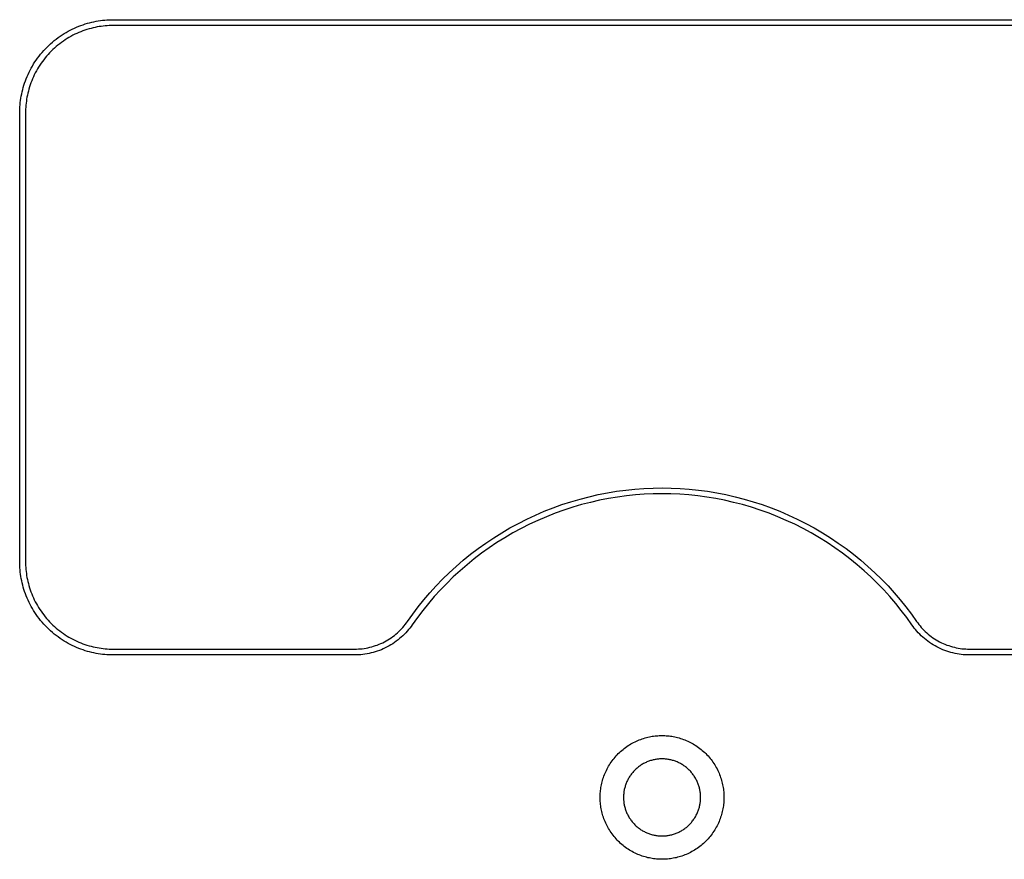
# Model space of a CAD drawing. Header units: millimetres. Extents: x 129 to 629, y 1269 to 1769.
# Tile 57 of 87: x 493 to 535, y 1426 to 1462. Entities that reach past the tile are written whole.
import ezdxf

# ---------------------------------------------------------------- set-up
doc = ezdxf.new("R2010")
doc.units = ezdxf.units.MM
doc.layers.add('ROXX_B.FLEX mini', color=7, linetype='Continuous', true_color=0x000000)

msp = doc.modelspace()

# ---------------------------------------------------------------- linework, layer by layer
at = {"layer": 'ROXX_B.FLEX mini', "color": 18, "lineweight": -3, "true_color": 0x000000}
for points in [[(492.798, 1458.12), (492.799, 1458.209), (492.802, 1458.298), (492.807, 1458.389), (492.815, 1458.48), (492.824, 1458.571), (492.835, 1458.663), (492.849, 1458.755), (492.865, 1458.848), (492.884, 1458.941), (492.904, 1459.034), (492.927, 1459.127), (492.953, 1459.221), (492.981, 1459.314), (493.011, 1459.407), (493.044, 1459.5), (493.079, 1459.593), (493.117, 1459.685), (493.157, 1459.776), (493.2, 1459.867), (493.245, 1459.957), (493.293, 1460.047), (493.343, 1460.135), (493.396, 1460.223), (493.45, 1460.309), (493.508, 1460.394), (493.567, 1460.478), (493.629, 1460.56), (493.693, 1460.641), (493.759, 1460.721), (493.827, 1460.798), (493.898, 1460.874), (493.97, 1460.949), (494.044, 1461.021), (494.12, 1461.091), (494.198, 1461.159), (494.277, 1461.226), (494.358, 1461.29), (494.441, 1461.351), (494.524, 1461.411), (494.61, 1461.468), (494.696, 1461.523), (494.783, 1461.576), (494.872, 1461.626), (494.961, 1461.673), (495.051, 1461.718), (495.142, 1461.761), (495.234, 1461.802), (495.326, 1461.839), (495.419, 1461.875), (495.511, 1461.907), (495.604, 1461.938), (495.698, 1461.966), (495.791, 1461.991), (495.884, 1462.014), (495.978, 1462.035), (496.071, 1462.053), (496.163, 1462.069), (496.256, 1462.083), (496.348, 1462.095), (496.439, 1462.104), (496.53, 1462.111), (496.62, 1462.116), (496.71, 1462.119), (496.798, 1462.12)], [(496.798, 1461.87), (496.715, 1461.869), (496.631, 1461.866), (496.547, 1461.862), (496.461, 1461.855), (496.376, 1461.846), (496.29, 1461.835), (496.203, 1461.823), (496.116, 1461.808), (496.029, 1461.79), (495.941, 1461.771), (495.854, 1461.749), (495.767, 1461.725), (495.679, 1461.699), (495.592, 1461.671), (495.505, 1461.64), (495.418, 1461.607), (495.332, 1461.571), (495.246, 1461.534), (495.161, 1461.494), (495.076, 1461.451), (494.992, 1461.407), (494.909, 1461.36), (494.827, 1461.31), (494.746, 1461.259), (494.667, 1461.205), (494.588, 1461.149), (494.511, 1461.091), (494.435, 1461.031), (494.36, 1460.969), (494.287, 1460.905), (494.216, 1460.84), (494.147, 1460.772), (494.079, 1460.702), (494.013, 1460.631), (493.949, 1460.558), (493.887, 1460.484), (493.827, 1460.408), (493.769, 1460.331), (493.713, 1460.252), (493.66, 1460.172), (493.608, 1460.091), (493.559, 1460.009), (493.512, 1459.926), (493.467, 1459.842), (493.425, 1459.758), (493.385, 1459.673), (493.347, 1459.587), (493.312, 1459.5), (493.279, 1459.414), (493.248, 1459.327), (493.219, 1459.239), (493.193, 1459.152), (493.169, 1459.065), (493.148, 1458.977), (493.128, 1458.89), (493.111, 1458.803), (493.096, 1458.716), (493.083, 1458.629), (493.072, 1458.543), (493.064, 1458.457), (493.057, 1458.372), (493.052, 1458.287), (493.049, 1458.203), (493.048, 1458.12)], [(496.798, 1462.12), (543.798, 1462.12)], [(543.798, 1461.87), (496.798, 1461.87)], [(492.798, 1438.92), (492.798, 1458.12)], [(493.048, 1458.12), (493.048, 1438.92)], [(509.4, 1436.356), (509.624, 1436.67), (509.859, 1436.98), (510.104, 1437.284), (510.36, 1437.583), (510.626, 1437.876), (510.902, 1438.162), (511.188, 1438.441), (511.483, 1438.712), (511.787, 1438.975), (512.101, 1439.23), (512.423, 1439.475), (512.753, 1439.712), (513.09, 1439.938), (513.436, 1440.154), (513.787, 1440.36), (514.146, 1440.555), (514.51, 1440.739), (514.879, 1440.911), (515.253, 1441.072), (515.632, 1441.221), (516.014, 1441.358), (516.399, 1441.483), (516.786, 1441.596), (517.176, 1441.697), (517.567, 1441.786), (517.959, 1441.862), (518.351, 1441.926), (518.743, 1441.979), (519.135, 1442.019), (519.524, 1442.048), (519.913, 1442.065), (520.298, 1442.07), (520.684, 1442.065), (521.072, 1442.048), (521.462, 1442.019), (521.853, 1441.979), (522.245, 1441.926), (522.638, 1441.862), (523.03, 1441.786), (523.421, 1441.697), (523.81, 1441.596), (524.198, 1441.483), (524.583, 1441.358), (524.965, 1441.221), (525.344, 1441.072), (525.718, 1440.911), (526.087, 1440.739), (526.451, 1440.555), (526.809, 1440.36), (527.161, 1440.154), (527.506, 1439.938), (527.844, 1439.712), (528.174, 1439.475), (528.496, 1439.23), (528.809, 1438.975), (529.114, 1438.712), (529.409, 1438.441), (529.695, 1438.162), (529.971, 1437.876), (530.237, 1437.583), (530.493, 1437.284), (530.738, 1436.98), (530.973, 1436.67), (531.197, 1436.356)], [(530.991, 1436.214), (530.771, 1436.522), (530.541, 1436.826), (530.3, 1437.125), (530.049, 1437.418), (529.788, 1437.705), (529.518, 1437.986), (529.237, 1438.259), (528.948, 1438.525), (528.649, 1438.784), (528.341, 1439.033), (528.026, 1439.274), (527.702, 1439.506), (527.37, 1439.728), (527.032, 1439.941), (526.686, 1440.142), (526.335, 1440.334), (525.978, 1440.514), (525.615, 1440.683), (525.248, 1440.841), (524.877, 1440.987), (524.502, 1441.122), (524.124, 1441.244), (523.744, 1441.355), (523.362, 1441.454), (522.978, 1441.541), (522.594, 1441.616), (522.209, 1441.679), (521.824, 1441.73), (521.44, 1441.77), (521.058, 1441.798), (520.677, 1441.815), (520.298, 1441.82), (519.92, 1441.815), (519.539, 1441.798), (519.156, 1441.77), (518.773, 1441.73), (518.388, 1441.679), (518.003, 1441.616), (517.619, 1441.541), (517.235, 1441.454), (516.853, 1441.355), (516.472, 1441.244), (516.094, 1441.122), (515.72, 1440.987), (515.348, 1440.841), (514.981, 1440.683), (514.619, 1440.514), (514.262, 1440.334), (513.91, 1440.142), (513.565, 1439.941), (513.226, 1439.728), (512.895, 1439.506), (512.571, 1439.274), (512.255, 1439.033), (511.948, 1438.784), (511.649, 1438.525), (511.359, 1438.259), (511.079, 1437.986), (510.808, 1437.705), (510.547, 1437.418), (510.297, 1437.125), (510.056, 1436.826), (509.826, 1436.522), (509.606, 1436.214)], [(496.798, 1434.92), (496.71, 1434.921), (496.62, 1434.924), (496.53, 1434.929), (496.439, 1434.936), (496.348, 1434.946), (496.256, 1434.957), (496.163, 1434.971), (496.071, 1434.987), (495.978, 1435.005), (495.884, 1435.026), (495.791, 1435.049), (495.698, 1435.075), (495.604, 1435.102), (495.511, 1435.133), (495.419, 1435.166), (495.326, 1435.201), (495.234, 1435.239), (495.142, 1435.279), (495.051, 1435.322), (494.961, 1435.367), (494.872, 1435.415), (494.783, 1435.465), (494.696, 1435.517), (494.61, 1435.572), (494.524, 1435.629), (494.441, 1435.689), (494.358, 1435.751), (494.277, 1435.815), (494.198, 1435.881), (494.12, 1435.949), (494.044, 1436.019), (493.97, 1436.092), (493.898, 1436.166), (493.827, 1436.242), (493.759, 1436.32), (493.693, 1436.399), (493.629, 1436.48), (493.567, 1436.562), (493.508, 1436.646), (493.45, 1436.731), (493.396, 1436.818), (493.343, 1436.905), (493.293, 1436.994), (493.245, 1437.083), (493.2, 1437.173), (493.157, 1437.264), (493.117, 1437.356), (493.079, 1437.448), (493.044, 1437.54), (493.011, 1437.633), (492.981, 1437.726), (492.953, 1437.82), (492.927, 1437.913), (492.904, 1438.006), (492.884, 1438.099), (492.865, 1438.192), (492.849, 1438.285), (492.835, 1438.377), (492.824, 1438.469), (492.815, 1438.561), (492.807, 1438.652), (492.802, 1438.742), (492.799, 1438.831), (492.798, 1438.92)], [(493.048, 1438.92), (493.049, 1438.837), (493.052, 1438.753), (493.057, 1438.668), (493.064, 1438.583), (493.072, 1438.497), (493.083, 1438.411), (493.096, 1438.325), (493.111, 1438.238), (493.128, 1438.151), (493.148, 1438.063), (493.169, 1437.976), (493.193, 1437.888), (493.219, 1437.801), (493.248, 1437.714), (493.279, 1437.627), (493.312, 1437.54), (493.347, 1437.453), (493.385, 1437.368), (493.425, 1437.282), (493.467, 1437.198), (493.512, 1437.114), (493.559, 1437.031), (493.608, 1436.949), (493.66, 1436.868), (493.713, 1436.788), (493.769, 1436.71), (493.827, 1436.632), (493.887, 1436.557), (493.949, 1436.482), (494.013, 1436.409), (494.079, 1436.338), (494.147, 1436.268), (494.216, 1436.201), (494.287, 1436.135), (494.36, 1436.071), (494.435, 1436.009), (494.511, 1435.949), (494.588, 1435.891), (494.667, 1435.835), (494.746, 1435.781), (494.827, 1435.73), (494.909, 1435.681), (494.992, 1435.634), (495.076, 1435.589), (495.161, 1435.547), (495.246, 1435.507), (495.332, 1435.469), (495.418, 1435.433), (495.505, 1435.4), (495.592, 1435.37), (495.679, 1435.341), (495.767, 1435.315), (495.854, 1435.291), (495.941, 1435.269), (496.029, 1435.25), (496.116, 1435.233), (496.203, 1435.218), (496.29, 1435.205), (496.376, 1435.194), (496.461, 1435.185), (496.547, 1435.179), (496.631, 1435.174), (496.715, 1435.171), (496.798, 1435.17)], [(507.138, 1435.17), (507.218, 1435.171), (507.299, 1435.175), (507.38, 1435.181), (507.461, 1435.189), (507.542, 1435.2), (507.624, 1435.213), (507.705, 1435.229), (507.786, 1435.248), (507.867, 1435.269), (507.948, 1435.292), (508.028, 1435.318), (508.107, 1435.346), (508.185, 1435.377), (508.263, 1435.411), (508.34, 1435.446), (508.415, 1435.485), (508.49, 1435.525), (508.563, 1435.568), (508.634, 1435.613), (508.704, 1435.66), (508.773, 1435.709), (508.84, 1435.76), (508.905, 1435.812), (508.968, 1435.867), (509.029, 1435.923), (509.088, 1435.981), (509.146, 1436.041), (509.201, 1436.101), (509.254, 1436.163), (509.305, 1436.227), (509.354, 1436.291), (509.4, 1436.356)], [(509.606, 1436.214), (509.555, 1436.143), (509.502, 1436.073), (509.446, 1436.004), (509.388, 1435.936), (509.328, 1435.87), (509.266, 1435.805), (509.201, 1435.742), (509.134, 1435.68), (509.065, 1435.621), (508.994, 1435.563), (508.921, 1435.508), (508.847, 1435.454), (508.77, 1435.403), (508.692, 1435.354), (508.612, 1435.307), (508.531, 1435.263), (508.449, 1435.222), (508.365, 1435.183), (508.281, 1435.146), (508.195, 1435.112), (508.108, 1435.081), (508.021, 1435.053), (507.933, 1435.027), (507.845, 1435.005), (507.757, 1434.985), (507.668, 1434.967), (507.579, 1434.953), (507.49, 1434.941), (507.402, 1434.932), (507.313, 1434.925), (507.226, 1434.921), (507.138, 1434.92)], [(533.459, 1434.92), (533.371, 1434.921), (533.283, 1434.925), (533.195, 1434.932), (533.106, 1434.941), (533.018, 1434.953), (532.929, 1434.967), (532.84, 1434.985), (532.752, 1435.005), (532.663, 1435.027), (532.576, 1435.053), (532.488, 1435.081), (532.402, 1435.112), (532.316, 1435.146), (532.232, 1435.183), (532.148, 1435.222), (532.065, 1435.263), (531.984, 1435.307), (531.905, 1435.354), (531.827, 1435.403), (531.75, 1435.454), (531.675, 1435.508), (531.602, 1435.563), (531.532, 1435.621), (531.463, 1435.68), (531.396, 1435.742), (531.331, 1435.805), (531.269, 1435.87), (531.208, 1435.936), (531.15, 1436.004), (531.095, 1436.073), (531.042, 1436.143), (530.991, 1436.214)], [(531.197, 1436.356), (531.243, 1436.291), (531.292, 1436.227), (531.343, 1436.163), (531.396, 1436.101), (531.451, 1436.041), (531.508, 1435.981), (531.568, 1435.923), (531.629, 1435.867), (531.692, 1435.812), (531.757, 1435.76), (531.824, 1435.709), (531.892, 1435.66), (531.963, 1435.613), (532.034, 1435.568), (532.107, 1435.525), (532.182, 1435.485), (532.257, 1435.446), (532.334, 1435.411), (532.411, 1435.377), (532.49, 1435.346), (532.569, 1435.318), (532.649, 1435.292), (532.73, 1435.269), (532.811, 1435.248), (532.892, 1435.229), (532.973, 1435.213), (533.054, 1435.2), (533.136, 1435.189), (533.217, 1435.181), (533.298, 1435.175), (533.378, 1435.171), (533.459, 1435.17)], [(496.798, 1435.17), (507.138, 1435.17)], [(507.138, 1434.92), (496.798, 1434.92)], [(533.459, 1435.17), (543.798, 1435.17)], [(543.798, 1434.92), (533.459, 1434.92)], [(517.648, 1428.82), (517.649, 1428.879), (517.651, 1428.938), (517.654, 1428.998), (517.659, 1429.058), (517.665, 1429.119), (517.673, 1429.18), (517.682, 1429.241), (517.693, 1429.302), (517.705, 1429.364), (517.718, 1429.426), (517.734, 1429.487), (517.751, 1429.549), (517.769, 1429.611), (517.789, 1429.673), (517.811, 1429.734), (517.834, 1429.796), (517.859, 1429.857), (517.886, 1429.917), (517.914, 1429.978), (517.944, 1430.037), (517.976, 1430.096), (518.009, 1430.155), (518.044, 1430.213), (518.08, 1430.27), (518.118, 1430.327), (518.158, 1430.382), (518.199, 1430.437), (518.241, 1430.49), (518.285, 1430.543), (518.33, 1430.595), (518.377, 1430.645), (518.425, 1430.694), (518.474, 1430.742), (518.524, 1430.788), (518.576, 1430.834), (518.628, 1430.877), (518.682, 1430.92), (518.736, 1430.961), (518.792, 1431), (518.848, 1431.038), (518.905, 1431.075), (518.963, 1431.109), (519.022, 1431.143), (519.081, 1431.174), (519.141, 1431.204), (519.201, 1431.232), (519.262, 1431.259), (519.323, 1431.284), (519.384, 1431.307), (519.446, 1431.329), (519.507, 1431.349), (519.569, 1431.368), (519.631, 1431.385), (519.693, 1431.4), (519.755, 1431.414), (519.816, 1431.426), (519.878, 1431.437), (519.939, 1431.446), (520, 1431.453), (520.06, 1431.459), (520.12, 1431.464), (520.18, 1431.468), (520.24, 1431.469), (520.298, 1431.47)], [(520.298, 1431.47), (520.357, 1431.469), (520.417, 1431.468), (520.476, 1431.464), (520.536, 1431.459), (520.597, 1431.453), (520.658, 1431.446), (520.719, 1431.437), (520.781, 1431.426), (520.842, 1431.414), (520.904, 1431.4), (520.966, 1431.385), (521.028, 1431.368), (521.089, 1431.349), (521.151, 1431.329), (521.213, 1431.307), (521.274, 1431.284), (521.335, 1431.259), (521.396, 1431.232), (521.456, 1431.204), (521.516, 1431.174), (521.575, 1431.143), (521.633, 1431.109), (521.691, 1431.075), (521.748, 1431.038), (521.805, 1431), (521.86, 1430.961), (521.915, 1430.92), (521.969, 1430.877), (522.021, 1430.834), (522.073, 1430.788), (522.123, 1430.742), (522.172, 1430.694), (522.22, 1430.645), (522.267, 1430.595), (522.312, 1430.543), (522.356, 1430.49), (522.398, 1430.437), (522.439, 1430.382), (522.479, 1430.327), (522.516, 1430.27), (522.553, 1430.213), (522.588, 1430.155), (522.621, 1430.096), (522.652, 1430.037), (522.682, 1429.978), (522.711, 1429.917), (522.737, 1429.857), (522.762, 1429.796), (522.786, 1429.734), (522.807, 1429.673), (522.828, 1429.611), (522.846, 1429.549), (522.863, 1429.487), (522.878, 1429.426), (522.892, 1429.364), (522.904, 1429.302), (522.915, 1429.241), (522.924, 1429.18), (522.931, 1429.119), (522.938, 1429.058), (522.942, 1428.998), (522.946, 1428.938), (522.948, 1428.879), (522.948, 1428.82)], [(520.298, 1430.47), (520.262, 1430.47), (520.225, 1430.469), (520.188, 1430.466), (520.15, 1430.463), (520.112, 1430.46), (520.074, 1430.455), (520.036, 1430.449), (519.998, 1430.443), (519.96, 1430.435), (519.921, 1430.426), (519.883, 1430.417), (519.844, 1430.406), (519.806, 1430.395), (519.767, 1430.382), (519.729, 1430.369), (519.691, 1430.354), (519.653, 1430.339), (519.615, 1430.322), (519.578, 1430.304), (519.541, 1430.286), (519.504, 1430.266), (519.467, 1430.245), (519.431, 1430.224), (519.395, 1430.201), (519.36, 1430.178), (519.326, 1430.153), (519.292, 1430.128), (519.258, 1430.101), (519.226, 1430.074), (519.194, 1430.046), (519.162, 1430.017), (519.132, 1429.987), (519.102, 1429.956), (519.073, 1429.925), (519.045, 1429.893), (519.017, 1429.86), (518.991, 1429.827), (518.966, 1429.793), (518.941, 1429.758), (518.917, 1429.723), (518.895, 1429.687), (518.873, 1429.651), (518.852, 1429.615), (518.833, 1429.578), (518.814, 1429.541), (518.796, 1429.503), (518.78, 1429.465), (518.764, 1429.428), (518.75, 1429.389), (518.736, 1429.351), (518.724, 1429.313), (518.712, 1429.274), (518.702, 1429.236), (518.692, 1429.197), (518.683, 1429.159), (518.676, 1429.12), (518.669, 1429.082), (518.664, 1429.044), (518.659, 1429.006), (518.655, 1428.968), (518.652, 1428.931), (518.65, 1428.894), (518.649, 1428.857), (518.648, 1428.82)], [(521.948, 1428.82), (521.948, 1428.857), (521.947, 1428.894), (521.945, 1428.931), (521.942, 1428.968), (521.938, 1429.006), (521.933, 1429.044), (521.927, 1429.082), (521.921, 1429.12), (521.913, 1429.159), (521.905, 1429.197), (521.895, 1429.236), (521.885, 1429.274), (521.873, 1429.313), (521.861, 1429.351), (521.847, 1429.389), (521.833, 1429.428), (521.817, 1429.465), (521.8, 1429.503), (521.783, 1429.541), (521.764, 1429.578), (521.744, 1429.615), (521.724, 1429.651), (521.702, 1429.687), (521.679, 1429.723), (521.656, 1429.758), (521.631, 1429.793), (521.606, 1429.827), (521.579, 1429.86), (521.552, 1429.893), (521.524, 1429.925), (521.495, 1429.956), (521.465, 1429.987), (521.435, 1430.017), (521.403, 1430.046), (521.371, 1430.074), (521.338, 1430.101), (521.305, 1430.128), (521.271, 1430.153), (521.236, 1430.178), (521.201, 1430.201), (521.166, 1430.224), (521.13, 1430.245), (521.093, 1430.266), (521.056, 1430.286), (521.019, 1430.304), (520.981, 1430.322), (520.944, 1430.339), (520.906, 1430.354), (520.868, 1430.369), (520.829, 1430.382), (520.791, 1430.395), (520.752, 1430.406), (520.714, 1430.417), (520.675, 1430.426), (520.637, 1430.435), (520.599, 1430.443), (520.56, 1430.449), (520.522, 1430.455), (520.484, 1430.46), (520.447, 1430.463), (520.409, 1430.466), (520.372, 1430.469), (520.335, 1430.47), (520.298, 1430.47)], [(520.298, 1426.17), (520.24, 1426.171), (520.18, 1426.173), (520.12, 1426.176), (520.06, 1426.181), (520, 1426.187), (519.939, 1426.195), (519.878, 1426.204), (519.816, 1426.214), (519.755, 1426.227), (519.693, 1426.24), (519.631, 1426.256), (519.569, 1426.272), (519.507, 1426.291), (519.446, 1426.311), (519.384, 1426.333), (519.323, 1426.356), (519.262, 1426.381), (519.201, 1426.408), (519.141, 1426.436), (519.081, 1426.466), (519.022, 1426.498), (518.963, 1426.531), (518.905, 1426.566), (518.848, 1426.602), (518.792, 1426.64), (518.736, 1426.679), (518.682, 1426.72), (518.628, 1426.763), (518.576, 1426.807), (518.524, 1426.852), (518.474, 1426.898), (518.425, 1426.946), (518.377, 1426.995), (518.33, 1427.046), (518.285, 1427.097), (518.241, 1427.15), (518.199, 1427.203), (518.158, 1427.258), (518.118, 1427.314), (518.08, 1427.37), (518.044, 1427.427), (518.009, 1427.485), (517.976, 1427.544), (517.944, 1427.603), (517.914, 1427.663), (517.886, 1427.723), (517.859, 1427.784), (517.834, 1427.845), (517.811, 1427.906), (517.789, 1427.968), (517.769, 1428.029), (517.751, 1428.091), (517.734, 1428.153), (517.718, 1428.215), (517.705, 1428.276), (517.693, 1428.338), (517.682, 1428.399), (517.673, 1428.461), (517.665, 1428.521), (517.659, 1428.582), (517.654, 1428.642), (517.651, 1428.702), (517.649, 1428.761), (517.648, 1428.82)], [(518.648, 1428.82), (518.649, 1428.784), (518.65, 1428.747), (518.652, 1428.709), (518.655, 1428.672), (518.659, 1428.634), (518.664, 1428.596), (518.669, 1428.558), (518.676, 1428.52), (518.683, 1428.482), (518.692, 1428.443), (518.702, 1428.405), (518.712, 1428.366), (518.724, 1428.328), (518.736, 1428.289), (518.75, 1428.251), (518.764, 1428.213), (518.78, 1428.175), (518.796, 1428.137), (518.814, 1428.1), (518.833, 1428.062), (518.852, 1428.025), (518.873, 1427.989), (518.895, 1427.953), (518.917, 1427.917), (518.941, 1427.882), (518.966, 1427.848), (518.991, 1427.814), (519.017, 1427.78), (519.045, 1427.747), (519.073, 1427.715), (519.102, 1427.684), (519.132, 1427.653), (519.162, 1427.624), (519.194, 1427.595), (519.226, 1427.566), (519.258, 1427.539), (519.292, 1427.513), (519.326, 1427.487), (519.36, 1427.463), (519.395, 1427.439), (519.431, 1427.416), (519.467, 1427.395), (519.504, 1427.374), (519.541, 1427.354), (519.578, 1427.336), (519.615, 1427.318), (519.653, 1427.302), (519.691, 1427.286), (519.729, 1427.271), (519.767, 1427.258), (519.806, 1427.245), (519.844, 1427.234), (519.883, 1427.223), (519.921, 1427.214), (519.96, 1427.205), (519.998, 1427.198), (520.036, 1427.191), (520.074, 1427.185), (520.112, 1427.181), (520.15, 1427.177), (520.188, 1427.174), (520.225, 1427.172), (520.262, 1427.171), (520.298, 1427.17)], [(520.298, 1427.17), (520.335, 1427.171), (520.372, 1427.172), (520.409, 1427.174), (520.447, 1427.177), (520.484, 1427.181), (520.522, 1427.185), (520.56, 1427.191), (520.599, 1427.198), (520.637, 1427.205), (520.675, 1427.214), (520.714, 1427.223), (520.752, 1427.234), (520.791, 1427.245), (520.829, 1427.258), (520.868, 1427.271), (520.906, 1427.286), (520.944, 1427.302), (520.981, 1427.318), (521.019, 1427.336), (521.056, 1427.354), (521.093, 1427.374), (521.13, 1427.395), (521.166, 1427.416), (521.201, 1427.439), (521.236, 1427.463), (521.271, 1427.487), (521.305, 1427.513), (521.338, 1427.539), (521.371, 1427.566), (521.403, 1427.595), (521.435, 1427.624), (521.465, 1427.653), (521.495, 1427.684), (521.524, 1427.715), (521.552, 1427.747), (521.579, 1427.78), (521.606, 1427.814), (521.631, 1427.848), (521.656, 1427.882), (521.679, 1427.917), (521.702, 1427.953), (521.724, 1427.989), (521.744, 1428.025), (521.764, 1428.062), (521.783, 1428.1), (521.8, 1428.137), (521.817, 1428.175), (521.833, 1428.213), (521.847, 1428.251), (521.861, 1428.289), (521.873, 1428.328), (521.885, 1428.366), (521.895, 1428.405), (521.905, 1428.443), (521.913, 1428.482), (521.921, 1428.52), (521.927, 1428.558), (521.933, 1428.596), (521.938, 1428.634), (521.942, 1428.672), (521.945, 1428.709), (521.947, 1428.747), (521.948, 1428.784), (521.948, 1428.82)], [(522.948, 1428.82), (522.948, 1428.761), (522.946, 1428.702), (522.942, 1428.642), (522.938, 1428.582), (522.931, 1428.521), (522.924, 1428.461), (522.915, 1428.399), (522.904, 1428.338), (522.892, 1428.276), (522.878, 1428.215), (522.863, 1428.153), (522.846, 1428.091), (522.828, 1428.029), (522.807, 1427.968), (522.786, 1427.906), (522.762, 1427.845), (522.737, 1427.784), (522.711, 1427.723), (522.682, 1427.663), (522.652, 1427.603), (522.621, 1427.544), (522.588, 1427.485), (522.553, 1427.427), (522.516, 1427.37), (522.479, 1427.314), (522.439, 1427.258), (522.398, 1427.203), (522.356, 1427.15), (522.312, 1427.097), (522.267, 1427.046), (522.22, 1426.995), (522.172, 1426.946), (522.123, 1426.898), (522.073, 1426.852), (522.021, 1426.807), (521.969, 1426.763), (521.915, 1426.72), (521.86, 1426.679), (521.805, 1426.64), (521.748, 1426.602), (521.691, 1426.566), (521.633, 1426.531), (521.575, 1426.498), (521.516, 1426.466), (521.456, 1426.436), (521.396, 1426.408), (521.335, 1426.381), (521.274, 1426.356), (521.213, 1426.333), (521.151, 1426.311), (521.089, 1426.291), (521.028, 1426.272), (520.966, 1426.256), (520.904, 1426.24), (520.842, 1426.227), (520.781, 1426.214), (520.719, 1426.204), (520.658, 1426.195), (520.597, 1426.187), (520.536, 1426.181), (520.476, 1426.176), (520.417, 1426.173), (520.357, 1426.171), (520.298, 1426.17)]]:
    msp.add_lwpolyline(points, dxfattribs=at)

doc.saveas('drawing.dxf')
